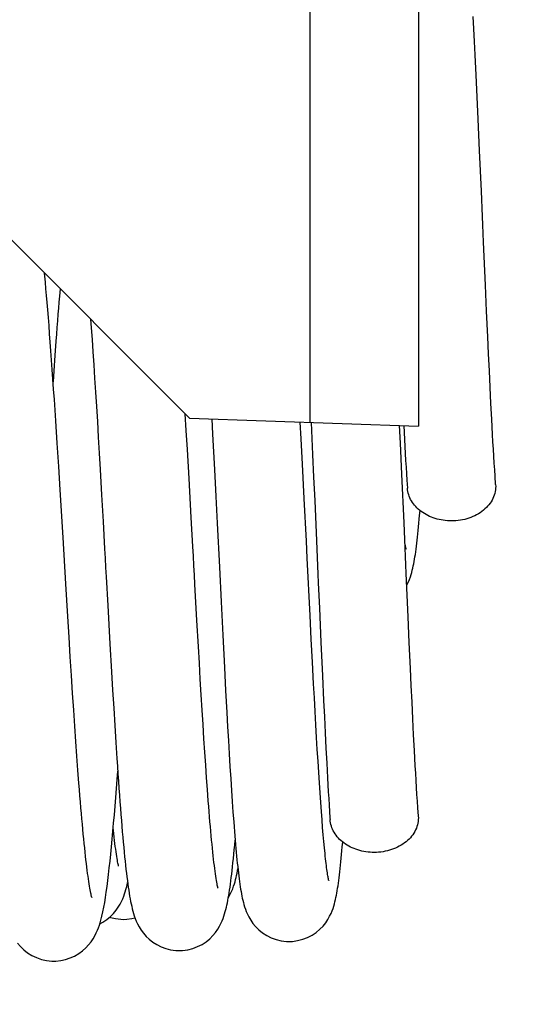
# Model space of a CAD drawing. Header units: millimetres. Extents: x 0 to 420, y 0 to 297.
# Tile 88 of 124: x 155.43 to 157.67, y 208.07 to 212.53. Entities that reach past the tile are written whole.
import ezdxf

# ---------------------------------------------------------------- set-up
doc = ezdxf.new("R2010")
doc.units = ezdxf.units.MM
doc.header["$LTSCALE"] = 23.1
doc.layers.get('0').update_dxf_attribs({"linetype": 'CONTINUOUS'})
doc.styles.get("Standard").update_dxf_attribs({"font": 'txt', "width": 0.85})
doc.dimstyles.new('DIMSTYLE_3', dxfattribs={"dimtxt": 3.5, "dimasz": 3.5, "dimexe": 1, "dimexo": 0.5, "dimgap": 0.875, "dimtad": 1, "dimdec": 4, "dimdsep": 46, "dimtxsty": 'STANDARD', "dimblk": '_FILLED', "dimblk1": '_FILLED', "dimblk2": '_FILLED', "dimcen": 0.09, "dimadec": 4, "dimazin": 2, "dimtp": 0.05, "dimtm": 0.05, "dimtfac": 1, "dimtdec": 4, "dimtofl": 0, "dimtmove": 0, "dimatfit": 3, "dimldrblk": '_FILLED', "dimfxl": 1, "dimtolj": 1, "dimarcsym": 0})
doc.dimstyles.new('DIMSTYLE_5', dxfattribs={"dimtxt": 3.5, "dimasz": 3.5, "dimexe": 1, "dimexo": 0.5, "dimgap": 0.875, "dimtad": 1, "dimdec": 1, "dimdsep": 46, "dimtxsty": 'STANDARD', "dimblk": '_FILLED', "dimblk1": '_FILLED', "dimblk2": '_FILLED', "dimcen": 0.09, "dimadec": 4, "dimazin": 2, "dimtp": 0.2, "dimtm": 0.2, "dimtfac": 1, "dimtdec": 1, "dimtofl": 0, "dimtmove": 0, "dimatfit": 3, "dimldrblk": '_FILLED', "dimfxl": 1, "dimtolj": 1, "dimarcsym": 0})

# ---------------------------------------------------------------- blocks, each defined once
blk = doc.blocks.new('_FILLED')
at = {"color": 0, "linetype": 'BYBLOCK'}
blk.add_solid([(0, 0), (-1, 0.1429), (-1, -0.1429)], dxfattribs=at)
blk = doc.blocks.new('*D2')
at = {"color": 2, "linetype": 'CONTINUOUS'}
for p, q in [((159.2317, 213.938), (159.2317, 205.2951)), ((153.7317, 206.2951), (148.7317, 206.2951)), ((148.7317, 206.2951), (156.4817, 206.2951)), ((177.0353, 206.2951), (156.4817, 206.2951)), ((159.2317, 206.2951), (177.0353, 206.2951))]:
    blk.add_line(p, q, dxfattribs=at)
at = {"color": 2, "linetype": 'CONTINUOUS', "xscale": 3.5, "yscale": 3.5, "zscale": 3.5}
blk.add_blockref('_FILLED', (153.7317, 206.2951), dxfattribs=at)
at = {"color": 2, "linetype": 'CONTINUOUS', "xscale": 3.5, "yscale": 3.5, "zscale": 3.5, "rotation": 180}
blk.add_blockref('_FILLED', (159.2317, 206.2951), dxfattribs=at)
at = {"color": 2, "linetype": 'CONTINUOUS', "insert": (170.0353, 210.6701), "char_height": 3.5, "width": 10.5, "attachment_point": 1, "line_spacing_factor": 0.9}
blk.add_mtext('5.5', dxfattribs=at)
blk = doc.blocks.new('*D5')
at = {"color": 2, "linetype": 'CONTINUOUS'}
for p, q in [((37.9817, 205.021), (37.9817, 270.2982)), ((159.2317, 222.438), (159.2317, 270.2982)), ((37.9817, 269.2982), (98.6067, 269.2982)), ((159.2317, 269.2982), (98.6067, 269.2982))]:
    blk.add_line(p, q, dxfattribs=at)
at = {"color": 2, "linetype": 'CONTINUOUS', "xscale": 3.5, "yscale": 3.5, "zscale": 3.5, "rotation": 180}
blk.add_blockref('_FILLED', (37.9817, 269.2982), dxfattribs=at)
at = {"color": 2, "linetype": 'CONTINUOUS', "xscale": 3.5, "yscale": 3.5, "zscale": 3.5}
blk.add_blockref('_FILLED', (159.2317, 269.2982), dxfattribs=at)
at = {"color": 2, "linetype": 'CONTINUOUS', "insert": (98.6067, 273.6732), "char_height": 3.5, "width": 16.875, "attachment_point": 2, "line_spacing_factor": 0.9}
blk.add_mtext('121.3', dxfattribs=at)

msp = doc.modelspace()

# ---------------------------------------------------------------- linework, layer by layer
at = {"color": 7, "linetype": 'CONTINUOUS'}
for p, q in [((157.23172, 213.76103), (157.23172, 210.68802)), ((157.482, 212.48578), (157.47895, 212.54099)), ((157.48507, 212.42838), (157.482, 212.48578)), ((157.48815, 212.36888), (157.48507, 212.42838)), ((157.4928, 212.27577), (157.48815, 212.36888)), ((157.49749, 212.17826), (157.4928, 212.27577)), ((157.50224, 212.07664), (157.49749, 212.17826)), ((157.50864, 211.93537), (157.50224, 212.07664)), ((157.51678, 211.75091), (157.50864, 211.93537)), ((155.23172, 211.68802), (156.19554, 210.72421)), ((155.60981, 211.30993), (155.60693, 211.27633)), ((157.54049, 211.20816), (157.53529, 211.32564)), ((157.54576, 211.09148), (157.54049, 211.20816)), ((155.74743, 211.17232), (155.7504, 211.13316)), ((155.7504, 211.13316), (155.75431, 211.07969)), ((155.75431, 211.07969), (155.75825, 211.02379)), ((157.54931, 211.01455), (157.54576, 211.09148)), ((155.75825, 211.02379), (155.76223, 210.96548)), ((155.58647, 211.0074), (155.58178, 210.93898)), ((157.5529, 210.93862), (157.54931, 211.01455)), ((155.58178, 210.93898), (155.57838, 210.88805)), ((155.76223, 210.96548), (155.76624, 210.90476)), ((157.55651, 210.86398), (157.5529, 210.93862)), ((155.76624, 210.90476), (155.77029, 210.84169)), ((155.77029, 210.84169), (155.77438, 210.77628)), ((157.56017, 210.79092), (157.55651, 210.86398)), ((155.77438, 210.77628), (155.77852, 210.70856)), ((157.56385, 210.71976), (157.56017, 210.79092)), ((155.59676, 210.61021), (155.59023, 210.71152)), ((155.77852, 210.70856), (155.78271, 210.63859)), ((156.18099, 210.66895), (156.17653, 210.74321)), ((156.19554, 210.72421), (157.23172, 210.68802)), ((156.29642, 210.72069), (156.30018, 210.65137)), ((156.70134, 210.631), (156.69728, 210.70669)), ((156.74615, 210.70498), (156.75297, 210.55975)), ((157.56757, 210.65083), (157.56385, 210.71976)), ((156.18605, 210.58299), (156.18099, 210.66895)), ((157.15065, 210.61094), (157.14689, 210.69099)), ((157.16523, 210.69035), (157.17037, 210.59635)), ((155.78271, 210.63859), (155.78695, 210.5664)), ((156.30018, 210.65137), (156.3044, 210.57188)), ((156.70738, 210.51547), (156.70134, 210.631)), ((155.60335, 210.50572), (155.59676, 210.61021)), ((156.1936, 210.45154), (156.18605, 210.58299)), ((156.3044, 210.57188), (156.30858, 210.49148)), ((157.15703, 210.47126), (157.15065, 210.61094)), ((155.78695, 210.5664), (155.79125, 210.49205)), ((156.75297, 210.55975), (156.75763, 210.45735)), ((155.60995, 210.39922), (155.60335, 210.50572)), ((155.79125, 210.49205), (155.79781, 210.37665)), ((156.30858, 210.49148), (156.31477, 210.37032)), ((156.7153, 210.36023), (156.70738, 210.51547)), ((156.20354, 210.27451), (156.1936, 210.45154)), ((156.75763, 210.45735), (156.76236, 210.35141)), ((157.16678, 210.25091), (157.15703, 210.47126)), ((155.62305, 210.1843), (155.60995, 210.39922)), ((155.79781, 210.37665), (155.80451, 210.25686)), ((156.31477, 210.37032), (156.32086, 210.24916)), ((156.72495, 210.16692), (156.7153, 210.36023)), ((156.76236, 210.35141), (156.77038, 210.16832)), ((155.63571, 209.97487), (155.62305, 210.1843)), ((155.64472, 209.82664), (155.63571, 209.97487)), ((155.82557, 209.87648), (155.83526, 209.70362)), ((156.33853, 209.89315), (156.34613, 209.74174)), ((156.78358, 209.86437), (156.79035, 209.71068)), ((155.65046, 209.73337), (155.64472, 209.82664)), ((156.74707, 209.72375), (156.74168, 209.83042)), ((157.19049, 209.70816), (157.18529, 209.82564)), ((156.23599, 209.69152), (156.22936, 209.80877)), ((155.656, 209.64446), (155.65046, 209.73337)), ((156.34613, 209.74174), (156.35358, 209.5963)), ((155.83526, 209.70362), (155.84258, 209.57593)), ((156.24032, 209.61606), (156.23599, 209.69152)), ((156.75236, 209.62064), (156.74707, 209.72375)), ((156.79035, 209.71068), (156.79723, 209.55826)), ((157.19576, 209.59148), (157.19049, 209.70816)), ((155.66135, 209.55987), (155.656, 209.64446)), ((156.24459, 209.54285), (156.24032, 209.61606)), ((156.35358, 209.5963), (156.35907, 209.49176)), ((156.75756, 209.52152), (156.75236, 209.62064)), ((157.19931, 209.51455), (157.19576, 209.59148)), ((155.66654, 209.47939), (155.66135, 209.55987)), ((155.84258, 209.57593), (155.84746, 209.49269)), ((156.79723, 209.55826), (156.80247, 209.44596)), ((156.24879, 209.47194), (156.24459, 209.54285)), ((156.76098, 209.45783), (156.75756, 209.52152)), ((157.2029, 209.43862), (157.19931, 209.51455)), ((155.67158, 209.4028), (155.66654, 209.47939)), ((155.84746, 209.49269), (155.85232, 209.41146)), ((156.25294, 209.40338), (156.24879, 209.47194)), ((156.35907, 209.49176), (156.36449, 209.39151)), ((156.76435, 209.39616), (156.76098, 209.45783)), ((156.80247, 209.44596), (156.80599, 209.37255)), ((157.20651, 209.36398), (157.2029, 209.43862)), ((155.6765, 209.32997), (155.67158, 209.4028)), ((155.85232, 209.41146), (155.85716, 209.3327)), ((156.25704, 209.33722), (156.25294, 209.40338)), ((156.36449, 209.39151), (156.36807, 209.32721)), ((156.76768, 209.3366), (156.76435, 209.39616)), ((156.80599, 209.37255), (156.80954, 209.30062)), ((155.6813, 209.26066), (155.6765, 209.32997)), ((155.85716, 209.3327), (155.86195, 209.25684)), ((156.26109, 209.27346), (156.25704, 209.33722)), ((156.36807, 209.32721), (156.37162, 209.26505)), ((156.77097, 209.27925), (156.76768, 209.3366)), ((157.21017, 209.29092), (157.20651, 209.36398)), ((156.77421, 209.22417), (156.77097, 209.27925)), ((156.80954, 209.30062), (156.81312, 209.23042)), ((157.21385, 209.21976), (157.21017, 209.29092)), ((155.686, 209.19464), (155.6813, 209.26066)), ((155.86195, 209.25684), (155.86669, 209.18419)), ((156.2651, 209.21217), (156.26109, 209.27346)), ((156.37162, 209.26505), (156.37513, 209.20514)), ((155.69063, 209.13179), (155.686, 209.19464)), ((156.26907, 209.15334), (156.2651, 209.21217)), ((156.37513, 209.20514), (156.37862, 209.14755)), ((156.77741, 209.17145), (156.77421, 209.22417)), ((156.81312, 209.23042), (156.81673, 209.16224)), ((157.21757, 209.15083), (157.21385, 209.21976)), ((156.273, 209.09701), (156.26907, 209.15334)), ((156.37862, 209.14755), (156.38208, 209.09237)), ((156.78056, 209.12113), (156.77741, 209.17145)), ((156.81673, 209.16224), (156.82037, 209.09635)), ((155.69519, 209.0719), (155.69063, 209.13179)), ((156.78366, 209.07327), (156.78056, 209.12113)), ((156.27689, 209.04321), (156.273, 209.09701)), ((156.38208, 209.09237), (156.3855, 209.03966)), ((156.7867, 209.02789), (156.78366, 209.07327)), ((156.28076, 208.99198), (156.27689, 209.04321)), ((156.3855, 209.03966), (156.3889, 208.98948)), ((156.7897, 208.98502), (156.7867, 209.02789)), ((156.3889, 208.98948), (156.39227, 208.94184)), ((156.79264, 208.94467), (156.7897, 208.98502)), ((156.39227, 208.94184), (156.39562, 208.89679)), ((156.79552, 208.90683), (156.79264, 208.94467)), ((156.79835, 208.87146), (156.79552, 208.90683)), ((155.853, 208.84411), (155.8503, 208.86965)), ((156.80112, 208.83851), (156.79835, 208.87146)), ((156.80383, 208.80796), (156.80112, 208.83851)), ((156.80649, 208.77976), (156.80383, 208.80796)), ((156.80908, 208.75389), (156.80649, 208.77976)), ((155.83442, 208.466), (155.83752, 208.46486))]:
    msp.add_line(p, q, dxfattribs=at)
at = {"color": 9, "linetype": 'CONTINUOUS'}
msp.add_line((156.74045, 213.26111), (156.74045, 210.70518), dxfattribs=at)
at = {"color": 7, "linetype": 'CONTINUOUS'}
for points in [[(157.53529, 211.32564), (157.52677, 211.52105), (157.52509, 211.55983), (157.52341, 211.59845), (157.52175, 211.63689), (157.51678, 211.75091)], [(155.59023, 210.71152), (155.587, 210.76063), (155.5838, 210.80859), (155.58063, 210.85537), (155.5775, 210.90076), (155.57442, 210.94468), (155.57139, 210.98719), (155.5684, 211.02831), (155.56545, 211.06801), (155.56254, 211.10632), (155.55966, 211.14334), (155.55682, 211.17908), (155.55402, 211.21354), (155.55124, 211.24681), (155.54849, 211.27891), (155.54576, 211.30983), (155.54305, 211.33967), (155.53919, 211.38056)], [(155.60693, 211.27633), (155.60471, 211.24969), (155.60248, 211.22224), (155.60023, 211.19396), (155.59797, 211.16487), (155.5957, 211.13497), (155.59341, 211.10426), (155.59111, 211.07276), (155.58647, 211.0074)], [(157.58145, 210.42331), (157.57892, 210.46093), (157.57701, 210.49055), (157.57511, 210.52104), (157.57321, 210.55237), (157.57132, 210.58447), (157.56944, 210.61731), (157.56757, 210.65083)], [(157.17037, 210.59635), (157.1722, 210.56435), (157.17404, 210.53302), (157.17588, 210.5024), (157.17774, 210.47251), (157.1796, 210.44339), (157.18199, 210.40736)], [(157.17907, 209.96813), (157.18, 209.96978), (157.18625, 209.98273), (157.19123, 209.99461), (157.19536, 210.00583), (157.19878, 210.01634), (157.20165, 210.02615), (157.20421, 210.03585), (157.20654, 210.04554), (157.20865, 210.05514), (157.21065, 210.06499), (157.21257, 210.07515), (157.2144, 210.0856), (157.21618, 210.09647), (157.21792, 210.1078), (157.21962, 210.11957), (157.2213, 210.13183), (157.22296, 210.14457), (157.22459, 210.1578), (157.22621, 210.17158), (157.22782, 210.18591), (157.22942, 210.20079), (157.23102, 210.21627), (157.23261, 210.23234), (157.2342, 210.24902), (157.2358, 210.26632), (157.23739, 210.28425), (157.23925, 210.30587)], [(156.22936, 209.80877), (156.22027, 209.97223), (156.21794, 210.01427), (156.21559, 210.05675), (156.21322, 210.09963), (156.21083, 210.14292), (156.20354, 210.27451)], [(155.80451, 210.25686), (155.81138, 210.13305), (155.8137, 210.09097), (155.81604, 210.04856), (155.8184, 210.00584), (155.82557, 209.87648)], [(156.32086, 210.24916), (156.33078, 210.04933), (156.33853, 209.89315)], [(157.18529, 209.82564), (157.17677, 210.02105), (157.17509, 210.05983), (157.17341, 210.09845), (157.17175, 210.13689), (157.16678, 210.25091)], [(156.74168, 209.83042), (156.72874, 210.09048), (156.72495, 210.16692)], [(156.77038, 210.16832), (156.77364, 210.09328), (156.77692, 210.01748)], [(157.1757, 210.13297), (157.17584, 210.13249), (157.17602, 210.13186), (157.17588, 210.13242), (157.17553, 210.13385), (157.17503, 210.13613), (157.17437, 210.13932), (157.1736, 210.14325), (157.17275, 210.14792), (157.17181, 210.15335), (157.17082, 210.15944), (157.17074, 210.15996)], [(156.77692, 210.01748), (156.77858, 209.97935), (156.78358, 209.86437)], [(155.86669, 209.18419), (155.86904, 209.14919), (155.87137, 209.11508), (155.87368, 209.08194), (155.87597, 209.04978), (155.87825, 209.0186), (155.8805, 208.98843), (155.88272, 208.95927), (155.88493, 208.93111), (155.88711, 208.90392), (155.88928, 208.8777), (155.89142, 208.85243), (155.89356, 208.82808), (155.89567, 208.80465), (155.89777, 208.78213), (155.89985, 208.76048), (155.90193, 208.73969), (155.90399, 208.71975), (155.90605, 208.70061), (155.9081, 208.68227), (155.91015, 208.66471), (155.9122, 208.64788), (155.91425, 208.63175), (155.91632, 208.61632), (155.91839, 208.60158), (155.92048, 208.58753), (155.92259, 208.57413), (155.92473, 208.56131), (155.9269, 208.54908), (155.92913, 208.53738), (155.93144, 208.52604), (155.93386, 208.51509), (155.9364, 208.50444), (155.93919, 208.49372), (155.94227, 208.48297), (155.94571, 208.47212), (155.9498, 208.46062), (155.95475, 208.44828), (155.96068, 208.43535), (155.96784, 208.42185), (155.97656, 208.40773), (155.98704, 208.39332), (155.99924, 208.37922), (156.0133, 208.36573), (156.02937, 208.35308), (156.04722, 208.34172), (156.06666, 208.33197), (156.0877, 208.32405), (156.11029, 208.31826), (156.13425, 208.31501), (156.14886, 208.31446)], [(157.23145, 208.92331), (157.22892, 208.96093), (157.22701, 208.99055), (157.22511, 209.02104), (157.22321, 209.05237), (157.22132, 209.08447), (157.21944, 209.11731), (157.21757, 209.15083)], [(155.79726, 208.46326), (155.79888, 208.4698), (155.80344, 208.48997), (155.80767, 208.51104), (155.81159, 208.53282), (155.8153, 208.55547), (155.8189, 208.57944), (155.82243, 208.60482), (155.82589, 208.63146), (155.8293, 208.65948), (155.83267, 208.68887), (155.83599, 208.71956), (155.83929, 208.75154), (155.84256, 208.78478), (155.84579, 208.81921), (155.849, 208.85478), (155.85219, 208.89143), (155.85535, 208.92912), (155.85849, 208.96776), (155.8616, 209.00729), (155.86468, 209.04765), (155.86774, 209.08878), (155.87054, 209.12726)], [(155.75334, 208.55577), (155.75338, 208.55567), (155.7532, 208.55625), (155.75268, 208.5581), (155.75194, 208.56095), (155.75101, 208.56476), (155.74992, 208.56961), (155.7487, 208.57533), (155.74739, 208.58189), (155.74597, 208.58935), (155.74449, 208.59762), (155.74295, 208.60669), (155.74135, 208.61658), (155.7397, 208.62728), (155.738, 208.63878), (155.73626, 208.65109), (155.73448, 208.66422), (155.73266, 208.67816), (155.7308, 208.69293), (155.72891, 208.70853), (155.72699, 208.72497), (155.72504, 208.74226), (155.72306, 208.76039), (155.72105, 208.77936), (155.71902, 208.79919), (155.71696, 208.81985), (155.71487, 208.84135), (155.71277, 208.86371), (155.71064, 208.88688), (155.70849, 208.91089), (155.70632, 208.93573), (155.70413, 208.96137), (155.70192, 208.98782), (155.6997, 209.01507), (155.69745, 209.04311), (155.69519, 209.0719)], [(156.82037, 209.09635), (156.8222, 209.06435), (156.82404, 209.03302), (156.82588, 209.0024), (156.82774, 208.97251), (156.8296, 208.94339), (156.83147, 208.91507), (156.83199, 208.90736)], [(156.32465, 208.5971), (156.32461, 208.59725), (156.32423, 208.59868), (156.32351, 208.6016), (156.32261, 208.60562), (156.32154, 208.61071), (156.32033, 208.61694), (156.31902, 208.62411), (156.31764, 208.6322), (156.31617, 208.64125), (156.31466, 208.65117), (156.3131, 208.66194), (156.31149, 208.67359), (156.30985, 208.68606), (156.30818, 208.69935), (156.30648, 208.71347), (156.30475, 208.72839), (156.303, 208.74411), (156.30123, 208.76063), (156.29944, 208.77792), (156.29763, 208.79598), (156.29581, 208.81483), (156.29397, 208.83442), (156.29212, 208.85476), (156.29025, 208.87585), (156.28838, 208.89766), (156.28649, 208.92019), (156.28459, 208.94343), (156.28268, 208.96736), (156.28076, 208.99198)], [(156.39562, 208.89679), (156.39728, 208.87523), (156.39894, 208.85433), (156.40059, 208.83407), (156.40223, 208.81445), (156.40387, 208.79548), (156.40551, 208.77715), (156.40714, 208.75945), (156.40877, 208.74237), (156.4104, 208.72593), (156.41203, 208.71008), (156.41366, 208.69484), (156.41529, 208.6802), (156.41693, 208.66612), (156.41857, 208.65261), (156.42023, 208.63964), (156.4219, 208.62717), (156.4236, 208.61517), (156.42533, 208.60365), (156.42709, 208.59256), (156.4289, 208.5819), (156.43076, 208.57164), (156.4327, 208.56164), (156.43474, 208.55194), (156.4369, 208.54246), (156.43928, 208.53286), (156.44192, 208.52322), (156.44488, 208.51342), (156.44843, 208.50291), (156.45272, 208.49165), (156.4579, 208.47971), (156.46439, 208.46676), (156.47264, 208.45263), (156.48286, 208.43786), (156.49504, 208.42315), (156.5095, 208.40878), (156.52637, 208.3952), (156.54512, 208.38315), (156.56552, 208.37296), (156.58752, 208.36486), (156.61054, 208.35923), (156.63417, 208.35631), (156.64643, 208.35593)], [(155.87465, 208.6971), (155.87461, 208.69725), (155.87423, 208.69868), (155.87351, 208.7016), (155.87261, 208.70562), (155.87154, 208.71071), (155.87033, 208.71694), (155.86902, 208.72411), (155.86764, 208.7322), (155.86617, 208.74125), (155.86466, 208.75117), (155.8631, 208.76194), (155.86149, 208.77359), (155.85985, 208.78606), (155.85818, 208.79935), (155.85648, 208.81347), (155.85475, 208.82839), (155.853, 208.84411)], [(156.14882, 208.31446), (156.16374, 208.31503), (156.1873, 208.31824), (156.21032, 208.32416), (156.23233, 208.33255), (156.25259, 208.34295), (156.27101, 208.35504), (156.28748, 208.36851), (156.30156, 208.38262), (156.3134, 208.39693), (156.32333, 208.41117), (156.33148, 208.42486), (156.338, 208.43755), (156.34332, 208.44935), (156.34779, 208.46059), (156.35156, 208.4712), (156.35476, 208.48119), (156.35765, 208.49109), (156.36027, 208.50095), (156.36267, 208.51075), (156.36495, 208.52078), (156.36712, 208.53111), (156.36921, 208.54172), (156.37124, 208.55277), (156.37324, 208.56431), (156.3752, 208.57632), (156.37714, 208.58888), (156.37906, 208.60202), (156.38096, 208.61573), (156.38287, 208.63009), (156.38477, 208.6451), (156.38666, 208.66079), (156.38857, 208.6772), (156.39048, 208.69436), (156.3924, 208.71227), (156.39433, 208.73097), (156.39627, 208.75048), (156.39822, 208.77081), (156.40018, 208.79197), (156.40222, 208.81463)], [(156.6464, 208.35593), (156.66153, 208.35652), (156.68513, 208.35977), (156.70815, 208.36575), (156.73016, 208.37422), (156.75051, 208.38478), (156.76915, 208.39717), (156.78585, 208.4111), (156.80009, 208.42575), (156.81203, 208.44067), (156.82199, 208.45558), (156.83, 208.46978), (156.83625, 208.48273), (156.84123, 208.49461), (156.84536, 208.50583), (156.84878, 208.51634), (156.85165, 208.52615), (156.85421, 208.53585), (156.85654, 208.54554), (156.85865, 208.55514), (156.86065, 208.56499), (156.86257, 208.57515), (156.8644, 208.5856), (156.86618, 208.59647), (156.86792, 208.6078), (156.86962, 208.61957), (156.8713, 208.63183), (156.87296, 208.64457), (156.87459, 208.6578), (156.87621, 208.67158), (156.87782, 208.68591), (156.87942, 208.70079), (156.88102, 208.71627), (156.88261, 208.73234), (156.8842, 208.74902), (156.8858, 208.76632), (156.88739, 208.78425), (156.88925, 208.80587)], [(156.8257, 208.63297), (156.82584, 208.63249), (156.82602, 208.63186), (156.82588, 208.63242), (156.82553, 208.63385), (156.82503, 208.63613), (156.82437, 208.63932), (156.8236, 208.64325), (156.82275, 208.64792), (156.82181, 208.65335), (156.82082, 208.65944), (156.81979, 208.66617), (156.8187, 208.67357), (156.81758, 208.68156), (156.81644, 208.69014), (156.81526, 208.69932), (156.81407, 208.70908), (156.81285, 208.71941), (156.81161, 208.73033), (156.81036, 208.74182), (156.80908, 208.75389)], [(156.37164, 208.55506), (156.37199, 208.55558), (156.38, 208.56978), (156.38625, 208.58273), (156.39123, 208.59461), (156.39536, 208.60583), (156.39878, 208.61634), (156.40165, 208.62615), (156.40421, 208.63585), (156.40654, 208.64554), (156.40865, 208.65514), (156.41065, 208.66499), (156.41257, 208.67515), (156.4144, 208.6856), (156.41457, 208.68667)], [(155.83748, 208.46851), (155.85156, 208.48262), (155.8634, 208.49693), (155.87333, 208.51117), (155.88148, 208.52486), (155.888, 208.53755), (155.89332, 208.54935), (155.89779, 208.56059), (155.90156, 208.5712), (155.90476, 208.58119), (155.90765, 208.59109), (155.91027, 208.60095), (155.91267, 208.61075), (155.91495, 208.62078), (155.91542, 208.62303)], [(155.58124, 208.26717), (155.59095, 208.26741), (155.6126, 208.26967), (155.6342, 208.2743), (155.65532, 208.28124), (155.67527, 208.29018), (155.69396, 208.30097), (155.71116, 208.31339), (155.72622, 208.32671), (155.73914, 208.34053), (155.75023, 208.35465), (155.75951, 208.36854), (155.76717, 208.38182), (155.77356, 208.39453), (155.77898, 208.40678), (155.78355, 208.41843), (155.78747, 208.42957), (155.79102, 208.44069), (155.79428, 208.452), (155.79745, 208.464)], [(155.78962, 208.43629), (155.80259, 208.44295), (155.82101, 208.45504), (155.83748, 208.46851)], [(155.83752, 208.46486), (155.86054, 208.45923), (155.88417, 208.45631), (155.89643, 208.45593)], [(155.8964, 208.45593), (155.91153, 208.45652), (155.93513, 208.45977), (155.94883, 208.46333)], [(155.41755, 208.3476), (155.43017, 208.33291), (155.44526, 208.31844), (155.46287, 208.30477), (155.48229, 208.29279), (155.50332, 208.28278), (155.52586, 208.27499), (155.54892, 208.26983), (155.57197, 208.26739), (155.58128, 208.26717)]]:
    msp.add_lwpolyline(points, dxfattribs=at)
for points, knots in [([(157.38172, 210.25891), (157.35673, 210.25891), (157.30778, 210.26633), (157.24318, 210.29728), (157.19711, 210.34607), (157.18338, 210.38737), (157.18208, 210.40736)], [0, 0, 0, 0, 0.2764402, 0.5385789, 0.778467, 1, 1, 1, 1]), ([(157.58136, 210.42331), (157.58206, 210.41277), (157.58067, 210.39122), (157.56641, 210.34908), (157.52783, 210.30216), (157.46037, 210.26728), (157.40835, 210.25891), (157.38172, 210.25891)], [0, 0, 0, 0, 0.1102048, 0.2224642, 0.4602528, 0.7219722, 1, 1, 1, 1]), ([(157.23136, 208.92331), (157.23206, 208.91277), (157.23067, 208.89122), (157.21641, 208.84908), (157.17783, 208.80216), (157.11037, 208.76728), (157.05835, 208.75891), (157.03172, 208.75891)], [0, 0, 0, 0, 0.1102048, 0.2224642, 0.4602528, 0.7219722, 1, 1, 1, 1]), ([(157.03172, 208.75891), (157.00673, 208.75891), (156.95778, 208.76633), (156.89318, 208.79728), (156.84711, 208.84607), (156.83338, 208.88737), (156.83208, 208.90736)], [0, 0, 0, 0, 0.2764402, 0.5385789, 0.778467, 1, 1, 1, 1])]:
    msp.add_open_spline(points, degree=3, knots=knots, dxfattribs=at)

# ---------------------------------------------------------------- dimensions: what is measured, and where the dimension line sits
at = {"color": 2, "linetype": 'CONTINUOUS'}
for base, p1, p2, dimstyle, picture, middle in [((159.2317226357, 269.2981983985), (37.9817226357, 204.5210025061), (159.2317226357, 221.9380237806), 'DIMSTYLE_5', '*D5', (98.1067218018, 269.2981983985)), ((159.23172, 206.29508), (153.73172, 210.93764), (159.23172, 214.43802), 'DIMSTYLE_3', '*D2', (173.03526, 206.29508))]:
    dim = msp.add_linear_dim(base=base, p1=p1, p2=p2, dimstyle=dimstyle, dxfattribs=at)
    dim.commit()
    dim.dimension.update_dxf_attribs({"geometry": picture, "text_midpoint": middle, "dimtype": 160})

doc.saveas('drawing.dxf')
